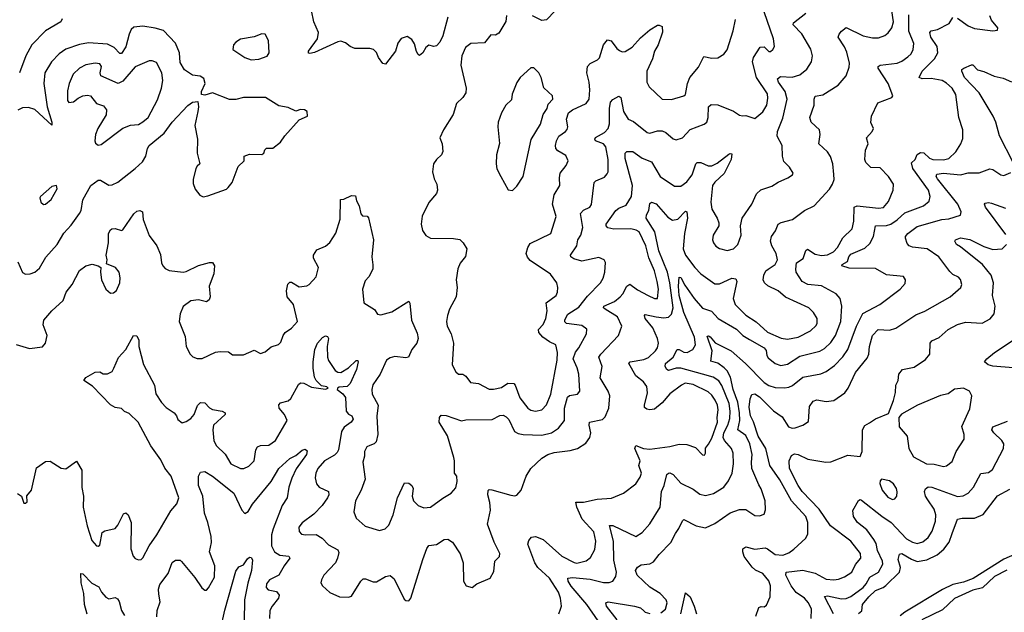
# Model space of a CAD drawing. Extents: x 1550320 to 1685906, y 509093 to 640511.
# Tile 136 of 256: x 1587787 to 1594158, y 587994 to 591829. Entities that reach past the tile are written whole.
import ezdxf

# ---------------------------------------------------------------- set-up
doc = ezdxf.new("R2010")
doc.units = 0

msp = doc.modelspace()

# ---------------------------------------------------------------- linework, layer by layer
at = {"layer": '0CON20XD'}
for points in [[(1590053.8, 589073.8), (1590034, 589065), (1590017.5, 589035), (1590018.6, 589005), (1590008.6, 588965), (1590023.3, 588855), (1589997.5, 588785), (1589960, 588715), (1589949.2, 588645), (1589964.4, 588604.4), (1590022.1, 588552.1), (1590115, 588523.8), (1590152.5, 588535), (1590175, 588557.5), (1590204, 588625), (1590231.5, 588735), (1590278, 588832), (1590305, 588830), (1590324.2, 588815), (1590333.1, 588795), (1590326.5, 588745), (1590335, 588716), (1590365, 588685.6), (1590401.3, 588671.3), (1590445, 588674.3), (1590525, 588733.8), (1590578.8, 588765), (1590609.7, 588800.3), (1590618.3, 588841.7), (1590616, 588875), (1590600, 588895), (1590600.9, 588975), (1590595.6, 588995), (1590555, 589136.2), (1590502, 589225), (1590503.3, 589255), (1590515, 589270), (1590547, 589267), (1590645, 589234.2), (1590675, 589240.6), (1590845, 589241.9), (1590895, 589266.7), (1590915, 589268.9), (1590935, 589259.5), (1590951.9, 589241.9), (1590990, 589165), (1591011.8, 589151.8), (1591045, 589144.7), (1591165, 589140.8), (1591228.1, 589155), (1591273.6, 589185), (1591311.5, 589235), (1591312.4, 589315), (1591333, 589387), (1591345, 589396.7), (1591396.7, 589405), (1591411.4, 589425), (1591405.3, 589535.3), (1591395, 589576.2), (1591369.6, 589635), (1591382.9, 589677.1), (1591405.3, 589704.7), (1591454.2, 589795), (1591456.4, 589826.4), (1591425, 589849.4), (1591325, 589862.2), (1591313.8, 589873.8), (1591313.7, 589886.3), (1591335, 589924.3), (1591405, 589968.5), (1591461.1, 590038.9), (1591545.8, 590125), (1591563.2, 590156.8), (1591574.4, 590195), (1591577, 590257), (1591570, 590275), (1591535, 590290.8), (1591425, 590266.2), (1591371.9, 590281.9), (1591352.5, 590295), (1591350.6, 590305), (1591391.4, 590365), (1591399.6, 590405), (1591417.8, 590435), (1591430.9, 590485), (1591416.4, 590575), (1591435, 590597.2), (1591477.1, 590615), (1591487.3, 590632.7), (1591504.4, 590775), (1591514.7, 590785.3), (1591570.5, 590809.5), (1591589.6, 590830.4), (1591594.5, 590845), (1591594.6, 590925), (1591580, 591005), (1591565.3, 591025.3), (1591514.1, 591044.1), (1591507.8, 591055), (1591513.4, 591066.6), (1591571.9, 591098.1), (1591594.1, 591125), (1591603.2, 591155), (1591602.7, 591255), (1591610.8, 591295), (1591625, 591312.9), (1591665, 591333.3), (1591677.5, 591325), (1591695, 591234), (1591725, 591186), (1591759.8, 591169.8), (1591848.3, 591098.3), (1591865, 591094.4), (1591915, 591110.4), (1591945, 591108.8), (1591968.9, 591098.9), (1592015, 591056.9), (1592035, 591051.1), (1592075, 591064.5), (1592125, 591118.4), (1592216.9, 591153.1), (1592233.8, 591165), (1592243.1, 591195), (1592243.6, 591265), (1592260.5, 591279.5), (1592305, 591278.4), (1592405, 591236.5), (1592445, 591210.8), (1592465, 591207.5), (1592485, 591207.8), (1592545, 591190), (1592595, 591231.4), (1592620.9, 591275), (1592628.6, 591321.4), (1592625, 591348.8), (1592553.9, 591453.9), (1592530, 591555), (1592536.1, 591585), (1592578.9, 591651.1), (1592605, 591654), (1592635, 591623.8), (1592645, 591623.8), (1592660, 591635), (1592671.2, 591655), (1592663.8, 591705), (1592584.4, 591935)], [(1589236.7, 588925), (1589270, 588940), (1589304.2, 588975), (1589314.4, 589045), (1589325, 589064), (1589345, 589072.9), (1589400, 589075), (1589441.9, 589105), (1589517.1, 589235), (1589500, 589275), (1589467.1, 589315), (1589465, 589337.5), (1589475, 589349.2), (1589525, 589362.9), (1589542.6, 589377.4), (1589591.7, 589468.3), (1589605, 589478), (1589625, 589477.5), (1589675, 589451.2), (1589765, 589438.1), (1589782.5, 589445), (1589775, 589452.5), (1589739.3, 589459.3), (1589706.4, 589495), (1589694.6, 589515), (1589685.6, 589575), (1589685.5, 589615), (1589698.1, 589695), (1589714.8, 589735.2), (1589747.2, 589772.8), (1589765, 589783.1), (1589778.4, 589778.4), (1589786.4, 589766.4), (1589777.3, 589715), (1589778.2, 589645), (1589785, 589622.9), (1589828.1, 589558.1), (1589845, 589547.1), (1589865, 589546.6), (1589913.8, 589576.2), (1589965, 589623.1), (1589975, 589623.3), (1589977.1, 589615), (1589966.1, 589565), (1589925.8, 589474.2), (1589905.6, 589454.4), (1589855, 589450.6), (1589844.6, 589445), (1589841.5, 589435), (1589878, 589408), (1589895.1, 589385.1), (1589900, 589295), (1589915, 589276.5), (1589936.9, 589265), (1589945.5, 589245), (1589931.8, 589225), (1589887.6, 589192.4), (1589869.1, 589165), (1589850, 589045), (1589842.1, 589027.9), (1589825, 589010.5), (1589758.9, 588975), (1589715.6, 588925), (1589703.3, 588895), (1589700, 588865), (1589708.1, 588825), (1589725, 588804.3), (1589785.6, 588775.6), (1589788.6, 588755), (1589780, 588735), (1589743.7, 588686.3), (1589689.8, 588630.2), (1589615, 588574), (1589594.2, 588544.2), (1589595, 588517.5), (1589610.9, 588500.9), (1589635.7, 588495.7), (1589705, 588498.1), (1589744.3, 588475), (1589785, 588430.9), (1589845, 588399.2), (1589851.9, 588381.9), (1589844.5, 588345), (1589830, 588315), (1589756.2, 588235), (1589740, 588205), (1589736.7, 588185), (1589746.7, 588165), (1589795, 588122.5), (1589856.4, 588093.6), (1589915, 588092), (1589935, 588099.2), (1589994, 588196), (1590010, 588210), (1590025, 588211.9), (1590075, 588191.4), (1590095, 588191.9), (1590155, 588225.6), (1590185, 588232.9), (1590210.2, 588210.2), (1590275, 588078.8), (1590285, 588070), (1590305, 588068.8), (1590319.2, 588085), (1590395, 588336.7), (1590422.1, 588407.9), (1590435, 588426.7), (1590485, 588432), (1590533.3, 588465), (1590558.3, 588468.3), (1590588.3, 588448.3), (1590638.3, 588371.7), (1590657.1, 588315), (1590658.8, 588195), (1590675.9, 588165.9), (1590715, 588154), (1590745, 588178.8), (1590831.2, 588215), (1590855, 588257.5), (1590862, 588325), (1590891.2, 588355), (1590893.8, 588375), (1590858, 588448), (1590814.5, 588565), (1590834.1, 588655), (1590829.3, 588705), (1590815.7, 588754.3), (1590817.7, 588782.3), (1590825, 588788), (1590843, 588787), (1590965, 588751.5), (1590991.7, 588748.3), (1591005, 588752.9), (1591033.1, 588785), (1591064.5, 588875), (1591094.5, 588925), (1591165, 588991.8), (1591205.3, 589014.7), (1591245, 589028.5), (1591348.4, 589041.6), (1591396.7, 589055), (1591451.2, 589088.8), (1591475.6, 589124.4), (1591483.3, 589155), (1591472.1, 589205), (1591474.7, 589225.3), (1591557.6, 589242.4), (1591575, 589260), (1591598.6, 589315), (1591605.6, 589395), (1591594.4, 589425), (1591542.3, 589512.3), (1591555.4, 589585), (1591535.5, 589645), (1591548.2, 589665), (1591662.9, 589785), (1591682.5, 589845), (1591654.4, 589905), (1591575.7, 589955), (1591565.6, 589965), (1591566.7, 589975), (1591635, 590005.3), (1591672.7, 590035), (1591690.8, 590055), (1591715, 590104.2), (1591735, 590117.5), (1591785, 590081.5), (1591854, 590044), (1591895, 590024.3), (1591915, 590024.2), (1591921.2, 590085), (1591911.5, 590135), (1591895, 590204), (1591857.5, 590287.5), (1591839.4, 590365), (1591795.7, 590455.7), (1591777.1, 590467.1), (1591742.5, 590475), (1591632.6, 590472.6), (1591592.7, 590482.7), (1591581.1, 590495), (1591582.5, 590505), (1591645.3, 590594.7), (1591665, 590610), (1591711.6, 590628.4), (1591745.7, 590684.3), (1591752.1, 590755), (1591705, 590931.2), (1591704.7, 590965.3), (1591715, 590975.5), (1591755, 590976.2), (1591815, 590932.4), (1591875, 590908), (1591930.8, 590815), (1592025, 590752), (1592065, 590751.4), (1592105, 590780.5), (1592124.5, 590805), (1592138.5, 590825), (1592163.3, 590896.7), (1592171.2, 590905), (1592195, 590903.6), (1592242.8, 590882.8), (1592265, 590884), (1592300, 590900), (1592375, 590958), (1592385, 590963.3), (1592395, 590960), (1592390.6, 590925), (1592346.2, 590833.8), (1592285, 590776.7), (1592271.2, 590755), (1592258.9, 590648.9), (1592265, 590603.3), (1592301.2, 590545), (1592312, 590515), (1592311.2, 590495), (1592274, 590435), (1592270.8, 590405), (1592275.8, 590385), (1592292.4, 590362.4), (1592315, 590348), (1592364.4, 590334.4), (1592405, 590345.7), (1592433.1, 590375), (1592456, 590435), (1592451.2, 590495), (1592461.2, 590545), (1592525.7, 590634.3), (1592555, 590701.2), (1592583, 590727), (1592655, 590751.2), (1592695, 590778), (1592757.5, 590805), (1592787.5, 590825), (1592792.5, 590835), (1592768.8, 590875), (1592730.9, 590910.9), (1592723.1, 590945), (1592721.2, 591015), (1592689.4, 591075), (1592690, 591105), (1592725, 591191.2), (1592753.9, 591315), (1592739.4, 591365), (1592696.8, 591425), (1592690, 591445), (1592709.7, 591460.3), (1592785, 591457), (1592835, 591472.4), (1592881.4, 591508.6), (1592911.5, 591555), (1592917.7, 591595), (1592907.2, 591637.2), (1592847.2, 591737.2), (1592791.4, 591795), (1592795, 591807.5), (1592875, 591871.9)], [(1590556.7, 591845), (1590524.4, 591725), (1590505, 591683.8), (1590485, 591658.8), (1590466.1, 591656.1), (1590435, 591664), (1590415, 591648), (1590395, 591613.8), (1590375, 591597.5), (1590365, 591602.5), (1590355, 591622.5), (1590342.1, 591672.1), (1590325, 591701.2), (1590295, 591720), (1590255, 591706.7), (1590235, 591677.5), (1590219.2, 591625), (1590155, 591540), (1590136.1, 591546.1), (1590110, 591585), (1590097, 591617), (1590077.5, 591635), (1590052.3, 591642.3), (1589955, 591642.9), (1589926.7, 591655), (1589895, 591678.8), (1589865, 591688.8), (1589845, 591686), (1589695, 591615.6), (1589665, 591608.8), (1589655, 591612.5), (1589656.2, 591625), (1589714.6, 591705), (1589720, 591745), (1589690.5, 591815), (1589675, 591888.8)], [(1591275, 587983.8), (1591286.4, 588013.6), (1591292.2, 588035), (1591287.3, 588085), (1591274.5, 588125), (1591215, 588214.4), (1591140, 588285), (1591120, 588315), (1591075.8, 588435), (1591081.4, 588458.6), (1591099.3, 588480.7), (1591125, 588484), (1591175, 588464.4), (1591295, 588357.5), (1591375, 588315.5), (1591392.4, 588312.4), (1591452.1, 588327.9), (1591481.5, 588348.5), (1591508.5, 588401.5), (1591516.2, 588455), (1591502.1, 588515), (1591426.8, 588596.8), (1591392.7, 588675), (1591385, 588707.5), (1591436.1, 588706.1), (1591524.6, 588725.4), (1591617.2, 588732.8), (1591695, 588765.7), (1591773.8, 588826.2), (1591801.9, 588868.1), (1591811.1, 588895), (1591794.4, 588945), (1591801.1, 588975), (1591766.9, 589055), (1591775, 589074.2), (1591824.7, 589054.7), (1591865, 589050.3), (1591993.3, 589066.7), (1592055, 589081.5), (1592105, 589080.9), (1592160, 589060), (1592205, 589012.5), (1592218.3, 589011.7), (1592225.8, 589024.2), (1592224.1, 589055.9), (1592245, 589081.2), (1592265, 589120.8), (1592303.1, 589225), (1592300.4, 589255), (1592307.1, 589305), (1592301.9, 589335), (1592286.8, 589366.8), (1592265, 589400), (1592241.8, 589421.8), (1592145, 589469), (1592093.9, 589476.1), (1592069.5, 589465), (1591995, 589408.8), (1591945, 589350.5), (1591895, 589308.5), (1591863.8, 589303.8), (1591845, 589307.8), (1591830.4, 589320.4), (1591829.1, 589335), (1591849.2, 589415), (1591844.5, 589455), (1591824.4, 589485), (1591774.1, 589524.1), (1591729.4, 589605), (1591736.7, 589615), (1591825, 589630.3), (1591855, 589643.5), (1591901.5, 589685), (1591913.4, 589705), (1591919.7, 589735), (1591915.2, 589765.2), (1591883.1, 589835), (1591835, 589895.8), (1591829.4, 589915), (1591835, 589920.6), (1591905, 589905.2), (1591955, 589899.8), (1591985, 589904.2), (1592005.8, 589924.2), (1592015.5, 589965), (1591995, 590125.8), (1591978.4, 590195), (1591923.8, 590333.8), (1591896.5, 590456.5), (1591840, 590545), (1591842.9, 590565), (1591858.1, 590595), (1591865, 590640), (1591875, 590647.5), (1591905, 590636.2), (1591981, 590551), (1592012.1, 590532.1), (1592045, 590537.5), (1592095, 590590.8), (1592105, 590586.2), (1592108.2, 590545), (1592088.1, 590445), (1592080, 590345), (1592095.3, 590305), (1592155.8, 590225.8), (1592193.7, 590183.7), (1592285, 590119.4), (1592315, 590118.5), (1592395, 590155.5), (1592421.4, 590151.4), (1592428.6, 590135), (1592403.8, 590025), (1592417.1, 589985), (1592485, 589917.5), (1592552.9, 589872.9), (1592625, 589807.2), (1592715, 589767.3), (1592755, 589762), (1592825, 589774.7), (1592905, 589816.2), (1592940.5, 589849.5), (1592947.5, 589865), (1592948.1, 589895), (1592924, 589934), (1592893.6, 589963.6), (1592742.9, 590032.9), (1592694.4, 590075), (1592627.6, 590107.6), (1592605.6, 590125), (1592598.5, 590145), (1592601.8, 590175), (1592615, 590204.3), (1592630, 590215), (1592675.6, 590245), (1592690, 590275), (1592682.9, 590315), (1592654.4, 590365), (1592645.5, 590395), (1592651.9, 590425), (1592677.5, 590462.5), (1592695.3, 590504.7), (1592715, 590516.8), (1592788.6, 590535), (1592865, 590593.5), (1592928, 590625), (1593027.7, 590732.3), (1593047.3, 590765), (1593056.4, 590795), (1593056.2, 590826.2), (1593047.9, 590895), (1593033.9, 590943.9), (1593015, 590974.4), (1592957.5, 591025), (1592967.1, 591085), (1592962.5, 591115), (1592908, 591165), (1592900.6, 591195), (1592927.8, 591275), (1592927.5, 591315), (1592935, 591333.3), (1592985, 591342.2), (1593082.5, 591405), (1593134.4, 591465), (1593155, 591522.5), (1593157.2, 591547.2), (1593138.8, 591618.8), (1593125, 591652), (1593084.2, 591715), (1593089.4, 591735), (1593104.4, 591755), (1593135, 591777.1), (1593245, 591724.7), (1593305, 591710.8), (1593345, 591711.8), (1593385, 591726.5), (1593407.1, 591742.9), (1593430.5, 591775), (1593440.8, 591815), (1593430.5, 591885)], [(1591253, 591887), (1591195, 591826.7), (1591166.1, 591823.9), (1591104.5, 591854.5)], [(1588062.9, 591835), (1588054.5, 591815.5), (1587954.1, 591755.9), (1587866.9, 591665), (1587826.1, 591593.9), (1587786.7, 591485)], [(1590937.5, 591855), (1590932.3, 591817.7), (1590887.7, 591742.3), (1590865, 591728.8), (1590835, 591731.2), (1590795, 591679.4), (1590706.3, 591673.7), (1590672.3, 591647.7), (1590648.8, 591595), (1590641.5, 591535), (1590675.6, 591385), (1590674.3, 591355.7), (1590655, 591326.2), (1590614.3, 591285.7), (1590591.4, 591215), (1590528.6, 591115), (1590506, 591065), (1590522, 591025), (1590526.2, 590975), (1590516.7, 590955), (1590484, 590925), (1590465.7, 590895), (1590458.1, 590845), (1590469.5, 590799.5), (1590485.8, 590765), (1590491.2, 590725), (1590483.8, 590705), (1590434.2, 590645), (1590392.6, 590557.4), (1590385.8, 590505.8), (1590394.4, 590464.4), (1590415, 590432), (1590445, 590414), (1590595, 590412.5), (1590635, 590405.8), (1590656, 590385), (1590680, 590345), (1590673, 590297), (1590636.8, 590253.2), (1590622.4, 590217.6), (1590612, 590145), (1590618, 590095), (1590611.1, 590035), (1590567.8, 589955), (1590554.4, 589915), (1590550, 589875), (1590554, 589845), (1590579.2, 589795), (1590594.4, 589735), (1590585.7, 589595), (1590610.3, 589550.3), (1590627.5, 589535), (1590655, 589534.2), (1590675, 589522.9), (1590705, 589481.4), (1590755.7, 589475.7), (1590825, 589437.1), (1590852.7, 589437.3), (1590905, 589448.6), (1590945, 589476.2), (1590983.9, 589473.9), (1590993.8, 589463.8), (1591022.6, 589382.6), (1591075, 589315.5), (1591095, 589302.9), (1591125, 589295.4)], [(1591125, 589295.4), (1591165, 589303.3), (1591195, 589336.9), (1591223.7, 589405), (1591264.4, 589625), (1591267.9, 589675), (1591255.8, 589725.8), (1591215, 589744.7), (1591171.5, 589775), (1591146.1, 589805), (1591143.6, 589825), (1591175, 589857.5), (1591192.7, 589895), (1591199.4, 589945), (1591194, 589996), (1591258.2, 590045), (1591267.1, 590065), (1591270, 590095), (1591262.2, 590125), (1591222.7, 590182.7), (1591091.1, 590271.1), (1591072.4, 590292.4), (1591065.5, 590315), (1591075.6, 590355), (1591089.8, 590380.2), (1591224.2, 590445.8), (1591259.4, 590555), (1591234.5, 590635.5), (1591245.4, 590695), (1591281.9, 590755), (1591279.5, 590805), (1591284.5, 590835), (1591322.9, 590885), (1591335.8, 590915), (1591320.7, 590950.7), (1591270.3, 590980.3), (1591257.5, 590995), (1591254.3, 591015), (1591260, 591045), (1591275.5, 591074.5), (1591320, 591105), (1591330.8, 591119.2), (1591334.2, 591135), (1591325.7, 591185), (1591338.6, 591225), (1591364.2, 591245), (1591453, 591287), (1591471.4, 591315), (1591476.7, 591375), (1591472.9, 591425), (1591456, 591485), (1591461.2, 591525), (1591478.8, 591545), (1591525, 591568.6), (1591538, 591582), (1591564.6, 591665.4), (1591591.7, 591698.3), (1591615, 591692), (1591651.7, 591641.7), (1591668.3, 591628.3), (1591685, 591620.5), (1591705, 591621.9), (1591750.2, 591649.8), (1591805, 591712.2), (1591865, 591762.9), (1591915, 591792.5), (1591925, 591794), (1591944.1, 591784.1), (1591947.1, 591747.1), (1591918.5, 591665), (1591895.5, 591625), (1591882.1, 591575), (1591844.6, 591495), (1591844.7, 591424.7), (1591860, 591395), (1591945, 591314.3), (1592005, 591313.3), (1592085, 591336.2), (1592095.8, 591345), (1592109.1, 591415), (1592124.5, 591455), (1592178.7, 591521.3), (1592215, 591590.8), (1592265, 591580), (1592305, 591582.3), (1592344.1, 591605.9), (1592365.8, 591634.2), (1592404.3, 591755.7), (1592419.1, 591830.9)], [(1591529.5, 587939.5), (1591456.9, 588045), (1591355, 588164), (1591336, 588195), (1591334.4, 588215), (1591365, 588219.5), (1591479.3, 588209.3), (1591565, 588186.2), (1591602.6, 588187.4), (1591624.5, 588195.5), (1591644.4, 588225), (1591648.5, 588255), (1591632.2, 588332.2), (1591629.8, 588455), (1591603.3, 588555), (1591625, 588555.9), (1591775, 588485.7), (1591815, 588510), (1591863.8, 588566.2), (1591930.8, 588675), (1591940.4, 588775), (1591957.1, 588815), (1591974.6, 588885.4), (1591984.4, 588895.6), (1591995, 588896.7), (1592015, 588885.4), (1592065, 588830.9), (1592145, 588790.9), (1592188.6, 588758.6), (1592225, 588750.8), (1592276.4, 588763.6), (1592343.1, 588805), (1592374.5, 588845), (1592397.1, 588895), (1592405.9, 588955), (1592403.4, 589025), (1592393.1, 589055), (1592347.7, 589105), (1592338.8, 589125), (1592343.3, 589155), (1592368.5, 589205), (1592381.4, 589248.6), (1592385.5, 589295), (1592378.6, 589345), (1592331.3, 589461.3), (1592311.9, 589491.9), (1592275.2, 589515.2), (1592204.6, 589534.6), (1592065, 589574.8), (1592035, 589574.1), (1591985, 589558.9), (1591974.6, 589564.6), (1591964.5, 589585), (1591966.4, 589605), (1592015.3, 589644.7), (1592042, 589695), (1592055, 589694.4), (1592085, 589677.2), (1592106.1, 589676.1), (1592142.3, 589695), (1592160.3, 589725), (1592154, 589775), (1592085.5, 589935), (1592054.1, 590045), (1592050, 590105), (1592055, 590162.5), (1592065, 590160.8), (1592091.2, 590111.2), (1592150.8, 590025), (1592205, 589962.5), (1592263.5, 589943.5), (1592306.9, 589895), (1592425.9, 589825.9), (1592466.7, 589785), (1592510.4, 589760.4), (1592605.4, 589705), (1592618.2, 589688.2), (1592622.3, 589655), (1592630.9, 589640.9), (1592675.7, 589605), (1592712.1, 589592.1), (1592755, 589600.8), (1592835, 589652.2), (1592965, 589682.9), (1592995, 589700.9), (1593035, 589739.1), (1593066.6, 589785), (1593100.3, 589875), (1593106.6, 589975), (1593097.1, 590025), (1593071.4, 590055), (1592975, 590107.5), (1592887.5, 590115), (1592850, 590135), (1592812.5, 590195), (1592808.5, 590215), (1592814.7, 590255), (1592856.7, 590283.3), (1592874.2, 590335.8), (1592885, 590344.4), (1592935, 590312.5), (1592975, 590301.9), (1593015, 590307.3), (1593053.4, 590326.6), (1593078.6, 590355), (1593113.3, 590416.7), (1593173.5, 590476.5), (1593184, 590526), (1593186.7, 590615), (1593205.4, 590624.6), (1593345, 590608.7), (1593376.7, 590613.3), (1593408.5, 590651.5), (1593439.4, 590725), (1593442, 590765), (1593408, 590815), (1593355, 590870), (1593295, 590871.2), (1593261.4, 590905), (1593256.9, 590925), (1593260.9, 590985), (1593278.1, 591025), (1593267.5, 591065), (1593303.3, 591105), (1593312.5, 591125), (1593293.9, 591163.9), (1593298.8, 591205), (1593340.3, 591289.7), (1593430, 591325), (1593437.5, 591335), (1593406.9, 591415), (1593342.5, 591515), (1593342, 591525), (1593355.7, 591534.3), (1593465, 591547.7), (1593495, 591560), (1593535, 591587.8), (1593555, 591608.6), (1593568.2, 591635), (1593572.1, 591675), (1593540.5, 591755), (1593540.3, 591859.7)], [(1592675, 589449.3), (1592735, 589446.1), (1592765, 589451.2), (1592787.4, 589462.6), (1592853.9, 589516.1), (1592972.2, 589537.8), (1593005, 589552.9), (1593059.2, 589590.8), (1593113.6, 589646.4), (1593146.6, 589695), (1593200.9, 589845), (1593243.1, 589926.9), (1593352.5, 589985), (1593484, 590085), (1593517.4, 590122.6), (1593520, 590145), (1593505, 590167.5), (1593395, 590178.5), (1593325, 590219.2), (1593155, 590220.8), (1593107.5, 590235), (1593110, 590245), (1593144.3, 590265), (1593153.3, 590295), (1593165, 590310.8), (1593195.7, 590325), (1593255, 590349.3), (1593288.9, 590381.1), (1593312.7, 590425), (1593324.1, 590495.9), (1593395, 590497.7), (1593425, 590505.8), (1593465, 590533.3), (1593515, 590579.3), (1593635.8, 590625), (1593671.8, 590655), (1593678.4, 590685), (1593668.8, 590725), (1593566.3, 590865), (1593556.8, 590903.2), (1593581.1, 590925), (1593595, 590955.7), (1593615, 590968.9), (1593636.6, 590966.6), (1593675, 590931.8), (1593695, 590923.3), (1593765, 590922.4), (1593798.9, 590931.1), (1593845, 590974.2), (1593876.7, 591025), (1593890.7, 591059.3), (1593889.4, 591115), (1593864.4, 591195), (1593843.8, 591345), (1593821.2, 591385), (1593785, 591418.9), (1593755.6, 591435.6), (1593685, 591448.6), (1593626.7, 591446.7), (1593606.9, 591455), (1593626.1, 591495), (1593706.4, 591575), (1593728.9, 591615), (1593724.4, 591655), (1593682.1, 591715), (1593677.1, 591745), (1593685, 591757.5), (1593725, 591764.3), (1593802.5, 591805), (1593825, 591842.5)], [(1593855, 591838.8), (1593925, 591789.4), (1593965, 591772.2), (1594085, 591756.2), (1594115, 591760), (1594116.2, 591775), (1594076, 591825), (1594065, 591852.5)], [(1587825, 590181.2), (1587855, 590183.8), (1587885.8, 590194.2), (1587915, 590221.2), (1587957.4, 590292.6), (1588028.9, 590375), (1588072.3, 590447.7), (1588119.8, 590500.2), (1588173.3, 590575), (1588184.5, 590595), (1588196.4, 590663.6), (1588246.9, 590755), (1588295, 590790.8), (1588309.5, 590789.5), (1588365, 590757.5), (1588385, 590760), (1588422.2, 590777.8), (1588534.7, 590865.3), (1588581.1, 590908.9), (1588603.6, 590946.4), (1588614.4, 590995), (1588625.4, 591014.6), (1588722.5, 591095), (1588772.9, 591165), (1588875, 591273.8), (1588905, 591296), (1588940, 591300), (1588944.3, 591264.3), (1588938.9, 591235), (1588920.4, 591145), (1588936.9, 591055), (1588935.6, 590965), (1588953.3, 590895), (1588935, 590880), (1588927.5, 590865), (1588908.8, 590795), (1588908.8, 590768.8), (1588923, 590733), (1588953.6, 590693.6), (1588975, 590683.3), (1589005, 590688.8), (1589125, 590733.1), (1589137, 590743), (1589161.9, 590775), (1589201.7, 590878.3), (1589240, 590915), (1589240, 590945), (1589275, 590959.2), (1589355, 590956.7), (1589367.5, 590965), (1589373.9, 590986.1), (1589385, 590996.7), (1589425, 590996.7), (1589475, 591036.7), (1589502.7, 591077.3), (1589595, 591180), (1589650, 591205), (1589647.5, 591235), (1589630, 591245), (1589605, 591246.7), (1589575, 591237.5), (1589525, 591260), (1589465, 591272), (1589377.5, 591325), (1589235.5, 591324.5), (1589185, 591313.3), (1589145, 591312), (1589035, 591355.6), (1588985, 591341.2), (1588963.6, 591343.6), (1588963.8, 591365), (1588987.1, 591415), (1588978.8, 591448.8), (1588955, 591463.8), (1588905, 591469.4), (1588854.7, 591504.7), (1588825, 591551.2), (1588822, 591615), (1588795, 591675.7), (1588718.8, 591758.8), (1588664.4, 591774.4), (1588584.2, 591785.8), (1588525, 591780), (1588509.2, 591765), (1588495.7, 591735), (1588475, 591652), (1588445, 591610.8), (1588435, 591610), (1588398.1, 591648.1), (1588355, 591671.2), (1588231.7, 591678.3), (1588175, 591669.1), (1588085, 591638.8), (1588042, 591608), (1587993.6, 591556.4), (1587950.7, 591485), (1587944.2, 591415.8), (1587966.1, 591265), (1587995.4, 591164.6), (1587995, 591146.7), (1587885, 591248.2), (1587845, 591260.7), (1587805, 591258.5), (1587775, 591242.9)], [(1589285, 591568.9), (1589335, 591572.9), (1589388.3, 591591.7), (1589402, 591615), (1589398.1, 591695), (1589375, 591736), (1589355, 591737.5), (1589305, 591718), (1589215, 591702.5), (1589185, 591683.3), (1589170, 591665), (1589167.5, 591635), (1589243.8, 591585), (1589285, 591568.9)], [(1588295, 591016), (1588315, 591021.9), (1588455, 591126.7), (1588503.9, 591146.1), (1588555, 591151.5), (1588585, 591166.9), (1588618, 591195), (1588679.9, 591310.1), (1588705.3, 591385), (1588713.9, 591435), (1588707.1, 591485), (1588671.8, 591551.8), (1588645, 591563.1), (1588625, 591561.9), (1588535, 591523.8), (1588455, 591431.5), (1588425, 591415.3), (1588312.9, 591465), (1588308.5, 591485), (1588317.5, 591525), (1588305, 591543.3), (1588275, 591548.2), (1588215, 591537.3), (1588174.2, 591515), (1588133.3, 591476.7), (1588107.1, 591415), (1588097.7, 591367.7), (1588096.1, 591306.1), (1588105, 591293.3), (1588135, 591298), (1588165, 591320.8), (1588196.7, 591335), (1588225, 591340.6), (1588246.2, 591336.2), (1588285, 591287.1), (1588330.2, 591270.2), (1588350, 591245), (1588346, 591214), (1588292, 591125), (1588277.1, 591085), (1588274.2, 591045.8), (1588278.8, 591028.8), (1588295, 591016)], [(1590975, 590723.3), (1591005, 590751.2), (1591045, 590813.8), (1591096, 591054), (1591158.1, 591151.9), (1591175.4, 591214.6), (1591199.5, 591255), (1591207.5, 591282.5), (1591237.8, 591315), (1591234, 591335), (1591178.8, 591388.8), (1591161.4, 591455), (1591145.4, 591485.4), (1591115, 591517.1), (1591095, 591517.1), (1591025, 591454), (1591005, 591423.3), (1590974, 591346), (1590969.8, 591310.2), (1590931.9, 591275), (1590904.3, 591225), (1590884.3, 591165.7), (1590880.8, 591135), (1590892.7, 591027.3), (1590872.2, 590955), (1590871.1, 590895), (1590873.6, 590863.6), (1590900, 590815), (1590947, 590727), (1590975, 590723.3)], [(1594216.2, 590905), (1594127.3, 591077.3), (1594103.1, 591165), (1594085.7, 591204.3), (1593995.3, 591355), (1593900, 591455), (1593882.9, 591495), (1593884.4, 591505.6), (1593896.7, 591515), (1593945, 591536.7), (1593955, 591535.6), (1593985, 591504.4), (1594025, 591493.6), (1594093.1, 591463.1), (1594150.4, 591450.4), (1594205, 591426.9)], [(1592550.1, 587969.9), (1592570.8, 588025), (1592585, 588031.9), (1592605, 588030.5), (1592620.5, 588039.5), (1592642.5, 588095), (1592646, 588165), (1592635, 588198.6), (1592596.7, 588245), (1592547.6, 588267.6), (1592526.4, 588286.4), (1592475.5, 588355), (1592465.6, 588385), (1592467.5, 588405), (1592485, 588416.9), (1592543.3, 588403.3), (1592610.8, 588410.8), (1592625.8, 588405.8), (1592675, 588368.5), (1592725, 588363.3), (1592765, 588379.2), (1592796.8, 588403.2), (1592875, 588474.2), (1592888, 588502), (1592886.2, 588575), (1592873.6, 588615), (1592780.3, 588715), (1592705, 588852.2), (1592641.1, 588945), (1592615.6, 589055), (1592566, 589135), (1592536.3, 589226.3), (1592515.3, 589265), (1592508, 589322), (1592513.6, 589375), (1592525, 589404), (1592545, 589407.1), (1592575, 589388), (1592665, 589297.5), (1592719.9, 589259.9), (1592762.5, 589195), (1592785, 589185.7), (1592805, 589188.6), (1592854.2, 589205.8), (1592891.2, 589228.8), (1592897.8, 589325), (1592920.5, 589359.5), (1592945, 589368.1), (1593005, 589357.8), (1593055, 589364.4), (1593125.7, 589415), (1593147.5, 589445), (1593195.5, 589545), (1593270.4, 589639.6), (1593282.5, 589665), (1593286.9, 589715), (1593305.3, 589784.7), (1593341.4, 589825), (1593415, 589820.5), (1593457.2, 589832.8), (1593585, 589918.9), (1593645, 589943.3), (1593808.8, 590035), (1593876.2, 590095), (1593883.8, 590115), (1593875, 590146.7), (1593862.3, 590162.3), (1593825, 590180.8), (1593805, 590198.6), (1593735, 590294.5), (1593660, 590345), (1593565, 590356.8), (1593543.3, 590365), (1593530.7, 590380.7), (1593520, 590415), (1593520, 590425), (1593534.5, 590445), (1593595, 590490.4), (1593754.8, 590535.2), (1593798.8, 590541.2), (1593875.7, 590564.3), (1593880, 590585), (1593857.8, 590635), (1593725, 590799.4), (1593717.3, 590815), (1593721.2, 590828.8), (1593765, 590836.4), (1593875, 590825.3), (1593925, 590838.5), (1593995, 590838.6), (1594065, 590864.3), (1594085, 590859.2), (1594135, 590824), (1594155, 590820), (1594200.7, 590839.3)], [(1587942.3, 590632.3), (1587955, 590634), (1587990.8, 590665), (1588028.8, 590735), (1588026.2, 590756.2), (1587995, 590748.8), (1587921.2, 590685), (1587916.7, 590675), (1587925, 590647.5), (1587942.3, 590632.3)], [(1587765, 589726), (1587850.9, 589700.9), (1587935, 589712.5), (1587954.2, 589735), (1587965.7, 589785), (1587940, 589855), (1587944, 589884), (1587995.5, 589944.5), (1588069.1, 590010.9), (1588088.6, 590065), (1588127.1, 590115), (1588173.7, 590206.3), (1588215, 590236), (1588255.8, 590245.8), (1588295.8, 590235.8), (1588312.5, 590225), (1588310, 590195), (1588317.5, 590145), (1588344.3, 590085), (1588375, 590058.6), (1588395, 590060.8), (1588413.4, 590076.6), (1588435.6, 590125.6), (1588437.4, 590157.4), (1588430.6, 590195), (1588406.2, 590225), (1588348.3, 590248.3), (1588352.5, 590275), (1588346.2, 590305), (1588361.9, 590385), (1588362.9, 590445), (1588375, 590470), (1588384.3, 590475.7), (1588405, 590477.5), (1588445, 590465.7), (1588455, 590470), (1588525, 590572.5), (1588545, 590590), (1588565, 590594), (1588581.2, 590585), (1588586, 590535), (1588625, 590433.3), (1588675.4, 590365.4), (1588698.8, 590308.8), (1588704.5, 590255), (1588712.9, 590235), (1588728.3, 590218.3), (1588755, 590205.8), (1588845, 590195.7), (1588865, 590198.6), (1588945, 590238), (1589015, 590258), (1589035, 590256.7), (1589047.1, 590237.1), (1589044, 590185), (1589013.3, 590105), (1589019.2, 590035), (1589014.1, 590015.9), (1588995, 590003.8), (1588945, 590015.8), (1588895, 590010.6), (1588845, 589972), (1588825.6, 589925), (1588819.4, 589875), (1588858.3, 589778.3), (1588864.3, 589715), (1588890, 589665), (1588907, 589647), (1588935, 589635.8), (1588967.3, 589637.3), (1589055, 589676.7), (1589085, 589682.2), (1589139.2, 589679.2), (1589165, 589661.2), (1589235, 589660), (1589305, 589690), (1589345, 589668), (1589375, 589679.2), (1589415, 589712.2), (1589462.8, 589727.2), (1589477.3, 589742.7), (1589491.5, 589785), (1589505, 589804.2), (1589545, 589832), (1589583.8, 589875), (1589560, 589985), (1589518, 590035), (1589514, 590075), (1589523.2, 590116.8), (1589535, 590131.2), (1589545, 590131.2), (1589595, 590101.2), (1589645, 590106.2), (1589660, 590115), (1589706.7, 590165), (1589720, 590225), (1589687.5, 590285), (1589688.6, 590305), (1589710.7, 590339.3), (1589765, 590362.5), (1589795, 590386), (1589833.4, 590446.6), (1589861.7, 590538.3), (1589863.8, 590666.2), (1589885, 590667.5), (1589935, 590690.8), (1589959.2, 590689.2), (1589966.1, 590656.1), (1589983.3, 590625), (1589995, 590572.5), (1590005, 590560), (1590035, 590556.7), (1590045, 590547.5), (1590077.3, 590405), (1590065.6, 590295), (1590072.9, 590242.9), (1590072, 590215), (1590046.2, 590165), (1590021.7, 590138.3), (1590006.2, 590085), (1590015, 589997.5), (1590083.9, 589953.9), (1590102.7, 589922.7), (1590125, 589918.8), (1590195, 589938), (1590305, 590006.7), (1590311.2, 589995), (1590321.9, 589885), (1590359.8, 589799.8), (1590366.5, 589765), (1590356.9, 589735), (1590324, 589695), (1590304.1, 589645.9), (1590285, 589640.8), (1590215, 589648.5), (1590185, 589641.1), (1590160.8, 589625), (1590119.2, 589535), (1590073.2, 589466.8), (1590065.8, 589435), (1590067.1, 589405), (1590107.8, 589335), (1590097.4, 589262.6), (1590103.8, 589145), (1590093, 589097), (1590081.2, 589085), (1590053.8, 589073.8)], [(1594167.8, 590437.8), (1594037.3, 590615), (1594030, 590635), (1594035, 590641.2), (1594055, 590645.6), (1594075, 590640.9), (1594165, 590608.8)], [(1592907.7, 587955), (1592910.9, 588015), (1592892.2, 588055), (1592864.4, 588085), (1592811.9, 588121.9), (1592779.1, 588165), (1592744.6, 588235), (1592746, 588255), (1592855, 588266.8), (1592935, 588248.2), (1593005, 588208.5), (1593055, 588204.6), (1593085, 588208.8), (1593125, 588223.8), (1593172.2, 588255), (1593195, 588302.9), (1593230.6, 588345), (1593227.8, 588375), (1593164.4, 588455), (1593034.2, 588554.2), (1592960.8, 588660.8), (1592850.7, 588775), (1592824.2, 588815), (1592768.8, 588925), (1592765.6, 588975), (1592780.9, 589009.1), (1592800.8, 589019.2), (1592825, 589015.5), (1592886.2, 588986.2), (1593004, 588966), (1593035, 588968.7), (1593145, 589010.9), (1593225, 589003.3), (1593238.8, 589035), (1593240, 589175), (1593255, 589203.3), (1593285, 589221.2), (1593325, 589246), (1593410, 589280), (1593441.9, 589365), (1593453.4, 589416.6), (1593455.7, 589464.3), (1593472, 589495), (1593476, 589535), (1593500, 589565), (1593575, 589580.6), (1593649.1, 589630.9), (1593675.6, 589665), (1593679.4, 589735), (1593689.7, 589750.3), (1593737, 589773), (1593795, 589823.3), (1593855, 589856.5), (1593907.4, 589872.6), (1594015, 589864.2), (1594066.8, 589893.2), (1594092, 589925), (1594098.6, 589975), (1594081.8, 590045), (1594088.8, 590125), (1594074.1, 590175), (1594017.5, 590245), (1593875, 590358.9), (1593850, 590375), (1593838.8, 590395), (1593842.5, 590405), (1593875, 590418.2), (1593935, 590407.3), (1594025, 590361.2), (1594085, 590342.7), (1594143.6, 590346.4), (1594171.5, 590375)], [(1587775, 590262.5), (1587805, 590193.3), (1587825, 590181.2)], [(1587772.3, 588762.3), (1587800, 588745), (1587815, 588700), (1587825, 588700), (1587835, 588710), (1587833, 588747), (1587863.3, 588785), (1587895, 588930), (1587955, 588970), (1587985, 588971.4), (1588055, 588926), (1588085, 588923.3), (1588155, 588972.5), (1588188.6, 588915), (1588188.6, 588801.4), (1588200, 588745), (1588198.8, 588675), (1588223.8, 588553.8), (1588255, 588458), (1588285, 588423.8), (1588295, 588421.2), (1588305, 588428.8), (1588320.4, 588509.6), (1588338.7, 588521.3), (1588405, 588537.5), (1588422.1, 588557.9), (1588459.1, 588630.9), (1588475, 588638.8), (1588489.2, 588625), (1588508.1, 588575), (1588507.5, 588405), (1588522, 588358), (1588535, 588341.4), (1588555, 588332.9), (1588574.3, 588335.7), (1588585, 588346), (1588624.8, 588425.2), (1588674.6, 588495), (1588765, 588651.2), (1588804.6, 588695.4), (1588816.7, 588735), (1588767.3, 588875), (1588727.5, 588927.5), (1588700.9, 588980.9), (1588635, 589071.5), (1588554.6, 589225), (1588495, 589280), (1588465, 589293.8), (1588445, 589313.3), (1588405, 589320), (1588375, 589337.5), (1588258.3, 589458.3), (1588202.5, 589495), (1588215, 589512.5), (1588275, 589547.5), (1588305, 589550), (1588328.3, 589538.3), (1588355, 589537.5), (1588385, 589552.5), (1588396.2, 589573.8), (1588426.4, 589643.6), (1588473.3, 589695), (1588523.3, 589785), (1588545, 589782.5), (1588559.2, 589755), (1588558, 589715), (1588587.8, 589597.8), (1588659.2, 589465), (1588667.3, 589407.3), (1588705, 589352.5), (1588735, 589320), (1588786, 589285), (1588802, 589265), (1588810.9, 589240.9), (1588839.3, 589219.3), (1588865, 589228), (1588895, 589249.2), (1588915.5, 589275), (1588936.9, 589333.1), (1588958.3, 589351.7), (1588985, 589348.6), (1589015, 589318.1), (1589035, 589307.5), (1589097.5, 589295), (1589117.5, 589285), (1589116.7, 589275), (1589041.1, 589205), (1589036.2, 589175), (1589044, 589104), (1589061.7, 589071.7), (1589117.2, 589017.2), (1589153.9, 588953.9), (1589215, 588924), (1589236.7, 588925)], [(1591935, 587991.5), (1591966, 588014), (1591976.5, 588055), (1591969.4, 588075), (1591931.1, 588115), (1591865, 588157.3), (1591783.2, 588235), (1591772.7, 588265), (1591784.6, 588285.4), (1591808.6, 588301.4), (1591865, 588308.8), (1591888.1, 588321.9), (1591925, 588369.2), (1592000.8, 588445), (1592030, 588505), (1592053.4, 588536.6), (1592075, 588586.2), (1592085, 588595.8), (1592165, 588554.2), (1592225, 588540), (1592285, 588568), (1592385, 588637.8), (1592445, 588659.4), (1592485, 588659.2), (1592545, 588620.8), (1592575, 588618), (1592605, 588630), (1592612.3, 588657.7), (1592610, 588715), (1592585, 588793.3), (1592570.7, 588819.3), (1592524.8, 588924.8), (1592521.6, 588965), (1592527.9, 589015), (1592511.4, 589085), (1592485, 589138.5), (1592433.6, 589175), (1592447.8, 589235), (1592445.1, 589285.1), (1592433.2, 589355), (1592404.3, 589435), (1592386.4, 589516.4), (1592365.6, 589555.6), (1592345, 589576.7), (1592305, 589605.4), (1592260, 589620), (1592268.5, 589685), (1592235, 589780), (1592245, 589783.8), (1592255, 589775.8), (1592287.3, 589737.3), (1592391.4, 589685), (1592484.5, 589605), (1592605, 589481.2), (1592635, 589462.7), (1592675, 589449.3)], [(1594215, 589575.3), (1594085, 589587.1), (1594053.8, 589595), (1594030, 589615), (1594044.2, 589635), (1594095.6, 589675), (1594216.4, 589755)], [(1593765, 588936.7), (1593785, 588941.9), (1593820.2, 588969.8), (1593847.1, 589035), (1593898.9, 589115), (1593899.2, 589145), (1593882.5, 589197.5), (1593935, 589311.2), (1593948.1, 589395), (1593934, 589425), (1593895, 589444.4), (1593835, 589438.2), (1593795, 589408.5), (1593745, 589396.4), (1593596.4, 589333.6), (1593493.8, 589276.2), (1593476.7, 589255), (1593478, 589195), (1593530, 589135), (1593540, 589055), (1593570.9, 589000.9), (1593655, 588954.4), (1593705, 588953.6), (1593765, 588936.7)], [(1593053.2, 587985), (1592995, 588096.2), (1593015, 588100.8), (1593105, 588081.2), (1593135, 588082.7), (1593165, 588096.7), (1593245, 588155.4), (1593265, 588177.5), (1593288.7, 588221.3), (1593345.3, 588254.7), (1593372.5, 588305), (1593369.3, 588325), (1593337.7, 588395), (1593328.5, 588438.5), (1593314.7, 588464.7), (1593267.8, 588527.8), (1593207.5, 588575), (1593182.9, 588615), (1593177.7, 588652.3), (1593215, 588716.7), (1593225, 588724), (1593235, 588720.8), (1593365, 588616.7), (1593426.1, 588576.1), (1593525, 588468.9), (1593565, 588447.7), (1593595, 588440), (1593630.1, 588449.9), (1593665, 588478.1), (1593690.5, 588519.5), (1593713.8, 588585), (1593714.7, 588625), (1593705, 588662.5), (1593662.6, 588722.6), (1593648.2, 588745), (1593641.1, 588775), (1593647.8, 588792.2), (1593665, 588805.4), (1593688.8, 588805), (1593855, 588743.9), (1593891.8, 588748.2), (1593925, 588765.5), (1593958.5, 588805), (1594007.5, 588892.5), (1594055, 588898.5), (1594082.3, 588917.7), (1594152.9, 589055), (1594155.4, 589085.4), (1594142.9, 589105), (1594090.6, 589155), (1594078.6, 589175), (1594084.2, 589195), (1594178.2, 589231.8)], [(1588675.7, 587964.3), (1588676, 588005), (1588697, 588063), (1588687.5, 588112.5), (1588686.5, 588145), (1588694.4, 588175), (1588748.6, 588245), (1588774.3, 588315.7), (1588795, 588332), (1588825, 588332), (1588835, 588323.8), (1588920.3, 588220.3), (1588965, 588152.5), (1588985, 588137.5), (1588995, 588137.5), (1589008.3, 588151.7), (1589047.4, 588222.6), (1589050.6, 588295), (1589015.6, 588385), (1589027.7, 588445), (1589026, 588485), (1589004.6, 588575), (1588982.2, 588635), (1588973.1, 588745), (1588944.4, 588815.6), (1588944.2, 588875.8), (1588958.3, 588901.7), (1588985, 588905.7), (1589035, 588874.4), (1589172.1, 588765), (1589225, 588656), (1589244.4, 588634.4), (1589265, 588646), (1589294.4, 588695), (1589415, 588841.2), (1589463.3, 588925), (1589535, 588988.5), (1589575, 589008.8), (1589615, 589042.5), (1589635, 589050.8), (1589648.3, 589038.3), (1589642.9, 589015), (1589577.1, 588922.9), (1589548.3, 588861.7), (1589528.1, 588805), (1589518.9, 588735), (1589485.3, 588684.7), (1589427.5, 588535), (1589417.5, 588495), (1589417.7, 588425), (1589435, 588385.6), (1589471.2, 588365), (1589527.8, 588357.8), (1589536.2, 588345), (1589498.2, 588295), (1589464.4, 588235.6), (1589403.8, 588205), (1589385, 588177.5), (1589382, 588155), (1589395, 588140), (1589449.7, 588129.7), (1589467.1, 588105), (1589462.5, 588085), (1589421.9, 588035), (1589406.9, 588005), (1589402.9, 587955)], [(1593435, 588724.3), (1593450.5, 588729.5), (1593462, 588745), (1593465.8, 588774.2), (1593461.4, 588795), (1593440.8, 588825), (1593415, 588844), (1593363.9, 588856.1), (1593354, 588846), (1593352.3, 588827.7), (1593367.5, 588785), (1593405, 588739.2), (1593435, 588724.3)], [(1593213.8, 587986.2), (1593236.4, 588003.6), (1593240, 588045), (1593282.5, 588095), (1593325, 588135.2), (1593375.3, 588154.7), (1593392.5, 588167.5), (1593480.9, 588255), (1593487.1, 588285), (1593470.8, 588335), (1593479.2, 588370.8), (1593495, 588375.4), (1593557.1, 588337.1), (1593595, 588323.2), (1593656.4, 588333.6), (1593723.6, 588366.4), (1593767.2, 588402.8), (1593800.9, 588449.1), (1593821.6, 588505), (1593855, 588596), (1593885, 588603.1), (1593965, 588603.3), (1594022.1, 588627.9), (1594115, 588747.1), (1594195, 588790)], [(1594225, 588368.9), (1594155, 588338.6), (1593957.2, 588212.8), (1593895, 588189.7), (1593825, 588174.6), (1593758.5, 588141.5), (1593514, 587996), (1593485, 587970.8)], [(1589087.2, 587882.8), (1589115, 588008.6), (1589185, 588260), (1589205, 588287.5), (1589235, 588302.5), (1589260.3, 588339.7), (1589275, 588350), (1589285, 588348.8), (1589293.1, 588333.1), (1589287.5, 588265), (1589263.8, 588183.8), (1589241.5, 588075), (1589239.4, 587935)], [(1588223.2, 587983.2), (1588206.7, 588045), (1588203.1, 588115), (1588184.6, 588185), (1588183.9, 588246.1), (1588195, 588242.5), (1588255, 588183.1), (1588299.4, 588159.4), (1588315.8, 588125), (1588345, 588091.4), (1588365, 588081.9), (1588405, 588090), (1588420.6, 588080.6), (1588431.6, 588065), (1588445.8, 588005.8), (1588465, 587972.9)], [(1594175, 588266.5), (1594093.8, 588225), (1594017.2, 588152.8), (1593955, 588137.4), (1593835.7, 588084.3), (1593758.8, 588011.2), (1593625, 587946.2)], [(1592064.4, 587985), (1592095, 588120), (1592125.6, 588095), (1592151.1, 588035), (1592165.8, 587985)], [(1591652.3, 587945), (1591585, 588034.2), (1591580.8, 588055), (1591595, 588061.4), (1591764.7, 588034.7), (1591805, 588023.6), (1591825, 588004.4), (1591835, 587994.5), (1591865, 587986.5)]]:
    msp.add_lwpolyline(points, dxfattribs=at)

doc.saveas('drawing.dxf')
